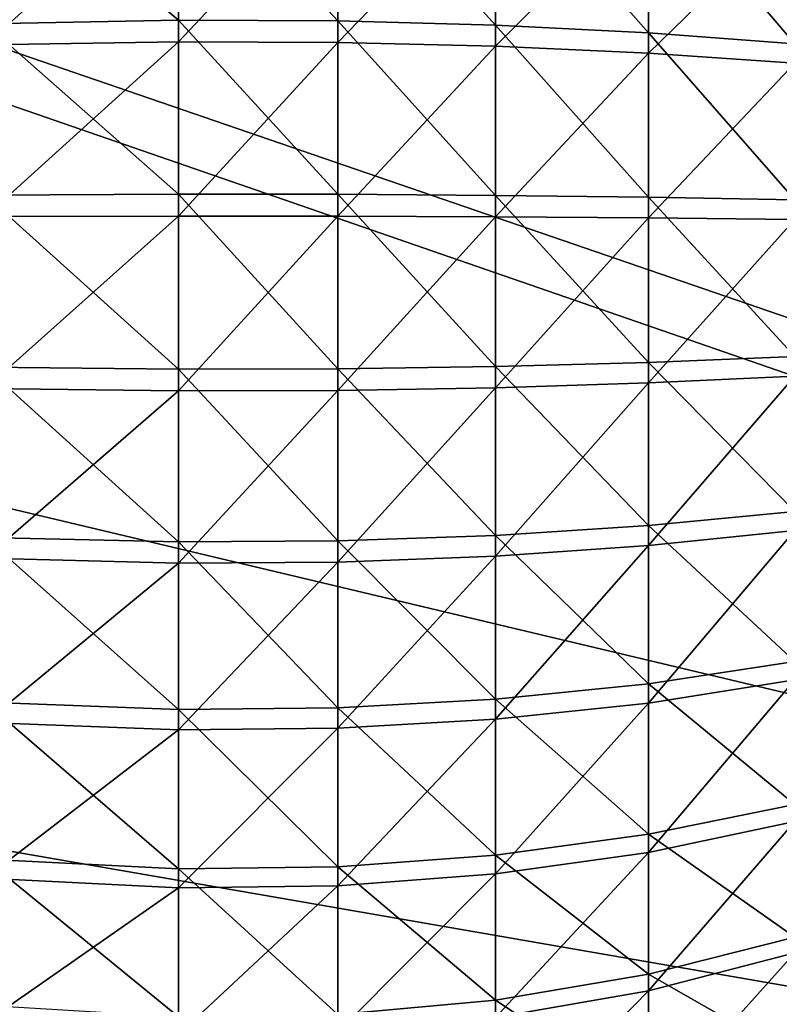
# Model space of a CAD drawing. Extents: x -118 to 117, y 0 to 85.
# Tile 68 of 132: x 0 to 18, y 29 to 52. Entities that reach past the tile are written whole.
import ezdxf

# ---------------------------------------------------------------- set-up
doc = ezdxf.new("R2010")
doc.units = 0
doc.header["$LTSCALE"] = 25.4
doc.layers.get('0').update_dxf_attribs({"color": 13, "linetype": 'CONTINUOUS'})

# ---------------------------------------------------------------- blocks, each defined once
blk = doc.blocks.new('ASSAM-4453_STL')
at = {"color": 18}
mesh = blk.add_polyface(dxfattribs=at)
corners = [(100, 16.979, 92.39), (-100, 64.551, 87.39), (-100, 16.979, 92.39), (-97.853, 84.979, 85.243), (97.853, 84.979, 85.243), (100, 64.551, 87.39)]
mesh.append_faces([[corners[k] for k in face] for face in [(0, 1, 2), (4, 0, 5)]], dxfattribs={"vtx0": -1, "color": 18})
mesh.append_faces([[corners[k] for k in face] for face in [(1, 0, 3), (3, 0, 4)]], dxfattribs={"vtx0": -1, "vtx1": -1, "color": 18})
mesh = blk.add_polyface(dxfattribs=at)
corners = [(-97.853, 84.979, 19.537), (-100, 16.979, 12.39), (-100, 64.551, 17.39), (100, 16.979, 12.39), (97.853, 84.979, 19.537), (100, 64.551, 17.39)]
mesh.append_faces([[corners[k] for k in face] for face in [(0, 1, 2), (3, 4, 5)]], dxfattribs={"vtx0": -1, "color": 18})
mesh.append_faces([[corners[k] for k in face] for face in [(1, 0, 3)]], dxfattribs={"vtx0": -1, "vtx1": -1, "color": 18})
mesh.append_faces([[corners[k] for k in face] for face in [(3, 0, 4)]], dxfattribs={"vtx0": -1, "vtx2": -1, "color": 18})
at = {"color": 7}
mesh = blk.add_polyface(dxfattribs=at)
corners = [(-96.502, 83.479, 83.893), (-100, 15.479, 91.04), (-100, 50.201, 87.39), (100, 15.479, 91.04), (96.502, 83.479, 83.893), (100, 50.201, 87.39)]
mesh.append_faces([[corners[k] for k in face] for face in [(0, 1, 2), (3, 4, 5)]], dxfattribs={"vtx0": -1, "color": 7})
mesh.append_faces([[corners[k] for k in face] for face in [(1, 0, 3)]], dxfattribs={"vtx0": -1, "vtx1": -1, "color": 7})
mesh.append_faces([[corners[k] for k in face] for face in [(3, 0, 4)]], dxfattribs={"vtx0": -1, "vtx2": -1, "color": 7})
mesh = blk.add_polyface(dxfattribs=at)
corners = [(100, 15.479, 13.741), (-100, 50.201, 17.39), (-100, 15.479, 13.741), (-96.502, 83.479, 20.888), (96.502, 83.479, 20.888), (100, 50.201, 17.39)]
mesh.append_faces([[corners[k] for k in face] for face in [(0, 1, 2), (4, 0, 5)]], dxfattribs={"vtx0": -1, "color": 7})
mesh.append_faces([[corners[k] for k in face] for face in [(1, 0, 3), (3, 0, 4)]], dxfattribs={"vtx0": -1, "vtx1": -1, "color": 7})
mesh = blk.add_polyface(dxfattribs=at)
corners = [(3.622, 52.145, 82.742), (-0.857, 55.939, 81.324), (-0.857, 52.064, 82.282), (3.622, 56.081, 81.769)]
mesh.append_faces([[corners[k] for k in face] for face in [(0, 1, 2), (1, 0, 3)]], dxfattribs={"vtx0": -1, "color": 7})
mesh = blk.add_polyface(dxfattribs=at)
corners = [(7.313, 52.128, 82.646), (3.622, 56.081, 81.769), (3.622, 52.145, 82.742), (7.313, 56.051, 81.676)]
mesh.append_faces([[corners[k] for k in face] for face in [(0, 1, 2), (1, 0, 3)]], dxfattribs={"vtx0": -1, "color": 7})
mesh = blk.add_polyface(dxfattribs=at)
corners = [(10.962, 52.03, 82.089), (7.313, 56.051, 81.676), (7.313, 52.128, 82.646), (10.962, 55.879, 81.137)]
mesh.append_faces([[corners[k] for k in face] for face in [(0, 1, 2), (1, 0, 3)]], dxfattribs={"vtx0": -1, "color": 7})
mesh = blk.add_polyface(dxfattribs=at)
corners = [(14.51, 51.851, 81.081), (10.962, 55.879, 81.137), (10.962, 52.03, 82.089), (14.51, 55.568, 80.163)]
mesh.append_faces([[corners[k] for k in face] for face in [(0, 1, 2), (1, 0, 3)]], dxfattribs={"vtx0": -1, "color": 7})
mesh = blk.add_polyface(dxfattribs=at)
corners = [(3.622, 55.597, 23.797), (-0.857, 51.572, 23.351), (-0.857, 55.462, 24.244), (3.622, 51.646, 22.89)]
mesh.append_faces([[corners[k] for k in face] for face in [(0, 1, 2), (1, 0, 3)]], dxfattribs={"vtx0": -1, "color": 7})
mesh = blk.add_polyface(dxfattribs=at)
corners = [(7.313, 55.569, 23.891), (3.622, 51.646, 22.89), (3.622, 55.597, 23.797), (7.313, 51.63, 22.987)]
mesh.append_faces([[corners[k] for k in face] for face in [(0, 1, 2), (1, 0, 3)]], dxfattribs={"vtx0": -1, "color": 7})
mesh = blk.add_polyface(dxfattribs=at)
corners = [(10.962, 55.406, 24.432), (7.313, 51.63, 22.987), (7.313, 55.569, 23.891), (10.962, 51.541, 23.545)]
mesh.append_faces([[corners[k] for k in face] for face in [(0, 1, 2), (1, 0, 3)]], dxfattribs={"vtx0": -1, "color": 7})
mesh = blk.add_polyface(dxfattribs=at)
corners = [(17.899, 51.595, 79.639), (14.51, 55.568, 80.163), (14.51, 51.851, 81.081), (17.899, 55.122, 78.767)]
mesh.append_faces([[corners[k] for k in face] for face in [(0, 1, 2), (1, 0, 3)]], dxfattribs={"vtx0": -1, "color": 7})
mesh = blk.add_polyface(dxfattribs=at)
corners = [(14.51, 55.111, 25.412), (10.962, 51.541, 23.545), (10.962, 55.406, 24.432), (14.51, 51.379, 24.555)]
mesh.append_faces([[corners[k] for k in face] for face in [(0, 1, 2), (1, 0, 3)]], dxfattribs={"vtx0": -1, "color": 7})
mesh = blk.add_polyface(dxfattribs=at)
corners = [(17.899, 54.688, 26.815), (14.51, 51.379, 24.555), (14.51, 55.111, 25.412), (17.899, 51.147, 26.002)]
mesh.append_faces([[corners[k] for k in face] for face in [(0, 1, 2), (1, 0, 3)]], dxfattribs={"vtx0": -1, "color": 7})
mesh = blk.add_polyface(dxfattribs=at)
corners = [(3.622, 48.115, 83.182), (-0.857, 52.064, 82.282), (-0.857, 48.095, 82.715), (3.622, 52.145, 82.742)]
mesh.append_faces([[corners[k] for k in face] for face in [(0, 1, 2), (1, 0, 3)]], dxfattribs={"vtx0": -1, "color": 7})
mesh = blk.add_polyface(dxfattribs=at)
corners = [(7.313, 48.111, 83.084), (3.622, 52.145, 82.742), (3.622, 48.115, 83.182), (7.313, 52.128, 82.646)]
mesh.append_faces([[corners[k] for k in face] for face in [(0, 1, 2), (1, 0, 3)]], dxfattribs={"vtx0": -1, "color": 7})
mesh = blk.add_polyface(dxfattribs=at)
corners = [(10.962, 48.087, 82.519), (7.313, 52.128, 82.646), (7.313, 48.111, 83.084), (10.962, 52.03, 82.089)]
mesh.append_faces([[corners[k] for k in face] for face in [(0, 1, 2), (1, 0, 3)]], dxfattribs={"vtx0": -1, "color": 7})
mesh = blk.add_polyface(dxfattribs=at)
corners = [(14.51, 48.044, 81.496), (10.962, 52.03, 82.089), (10.962, 48.087, 82.519), (14.51, 51.851, 81.081)]
mesh.append_faces([[corners[k] for k in face] for face in [(0, 1, 2), (1, 0, 3)]], dxfattribs={"vtx0": -1, "color": 7})
mesh = blk.add_polyface(dxfattribs=at)
corners = [(17.899, 47.983, 80.033), (14.51, 51.851, 81.081), (14.51, 48.044, 81.496), (17.899, 51.595, 79.639)]
mesh.append_faces([[corners[k] for k in face] for face in [(0, 1, 2), (1, 0, 3)]], dxfattribs={"vtx0": -1, "color": 7})
mesh = blk.add_polyface(dxfattribs=at)
corners = [(3.622, 51.646, 22.89), (-0.857, 47.597, 22.985), (-0.857, 51.572, 23.351), (3.622, 47.608, 22.518)]
mesh.append_faces([[corners[k] for k in face] for face in [(0, 1, 2), (1, 0, 3)]], dxfattribs={"vtx0": -1, "color": 7})
mesh = blk.add_polyface(dxfattribs=at)
corners = [(7.313, 51.63, 22.987), (3.622, 47.608, 22.518), (3.622, 51.646, 22.89), (7.313, 47.606, 22.616)]
mesh.append_faces([[corners[k] for k in face] for face in [(0, 1, 2), (1, 0, 3)]], dxfattribs={"vtx0": -1, "color": 7})
mesh = blk.add_polyface(dxfattribs=at)
corners = [(10.962, 51.541, 23.545), (7.313, 47.606, 22.616), (7.313, 51.63, 22.987), (10.962, 47.592, 23.181)]
mesh.append_faces([[corners[k] for k in face] for face in [(0, 1, 2), (1, 0, 3)]], dxfattribs={"vtx0": -1, "color": 7})
mesh = blk.add_polyface(dxfattribs=at)
corners = [(14.51, 51.379, 24.555), (10.962, 47.592, 23.181), (10.962, 51.541, 23.545), (14.51, 47.566, 24.204)]
mesh.append_faces([[corners[k] for k in face] for face in [(0, 1, 2), (1, 0, 3)]], dxfattribs={"vtx0": -1, "color": 7})
mesh = blk.add_polyface(dxfattribs=at)
corners = [(17.899, 51.147, 26.002), (14.51, 47.566, 24.204), (14.51, 51.379, 24.555), (17.899, 47.529, 25.668)]
mesh.append_faces([[corners[k] for k in face] for face in [(0, 1, 2), (1, 0, 3)]], dxfattribs={"vtx0": -1, "color": 7})
mesh = blk.add_polyface(dxfattribs=at)
corners = [(3.622, 44.062, 83.08), (-0.857, 48.095, 82.715), (-0.857, 44.105, 82.614), (3.622, 48.115, 83.182)]
mesh.append_faces([[corners[k] for k in face] for face in [(0, 1, 2), (1, 0, 3)]], dxfattribs={"vtx0": -1, "color": 7})
mesh = blk.add_polyface(dxfattribs=at)
corners = [(7.313, 44.071, 82.982), (3.622, 48.115, 83.182), (3.622, 44.062, 83.08), (7.313, 48.111, 83.084)]
mesh.append_faces([[corners[k] for k in face] for face in [(0, 1, 2), (1, 0, 3)]], dxfattribs={"vtx0": -1, "color": 7})
mesh = blk.add_polyface(dxfattribs=at)
corners = [(10.962, 44.123, 82.419), (7.313, 48.111, 83.084), (7.313, 44.071, 82.982), (10.962, 48.087, 82.519)]
mesh.append_faces([[corners[k] for k in face] for face in [(0, 1, 2), (1, 0, 3)]], dxfattribs={"vtx0": -1, "color": 7})
mesh = blk.add_polyface(dxfattribs=at)
corners = [(14.51, 44.217, 81.4), (10.962, 48.087, 82.519), (10.962, 44.123, 82.419), (14.51, 48.044, 81.496)]
mesh.append_faces([[corners[k] for k in face] for face in [(0, 1, 2), (1, 0, 3)]], dxfattribs={"vtx0": -1, "color": 7})
mesh = blk.add_polyface(dxfattribs=at)
corners = [(17.899, 44.351, 79.942), (14.51, 48.044, 81.496), (14.51, 44.217, 81.4), (17.899, 47.983, 80.033)]
mesh.append_faces([[corners[k] for k in face] for face in [(0, 1, 2), (1, 0, 3)]], dxfattribs={"vtx0": -1, "color": 7})
mesh = blk.add_polyface(dxfattribs=at)
corners = [(3.622, 47.608, 22.518), (-0.857, 43.608, 23.152), (-0.857, 47.597, 22.985), (3.622, 43.558, 22.687)]
mesh.append_faces([[corners[k] for k in face] for face in [(0, 1, 2), (1, 0, 3)]], dxfattribs={"vtx0": -1, "color": 7})
mesh = blk.add_polyface(dxfattribs=at)
corners = [(7.313, 47.606, 22.616), (3.622, 43.558, 22.687), (3.622, 47.608, 22.518), (7.313, 43.568, 22.784)]
mesh.append_faces([[corners[k] for k in face] for face in [(0, 1, 2), (1, 0, 3)]], dxfattribs={"vtx0": -1, "color": 7})
mesh = blk.add_polyface(dxfattribs=at)
corners = [(10.962, 47.592, 23.181), (7.313, 43.568, 22.784), (7.313, 47.606, 22.616), (10.962, 43.629, 23.346)]
mesh.append_faces([[corners[k] for k in face] for face in [(0, 1, 2), (1, 0, 3)]], dxfattribs={"vtx0": -1, "color": 7})
mesh = blk.add_polyface(dxfattribs=at)
corners = [(14.51, 47.566, 24.204), (10.962, 43.629, 23.346), (10.962, 47.592, 23.181), (14.51, 43.74, 24.364)]
mesh.append_faces([[corners[k] for k in face] for face in [(0, 1, 2), (1, 0, 3)]], dxfattribs={"vtx0": -1, "color": 7})
mesh = blk.add_polyface(dxfattribs=at)
corners = [(17.899, 47.529, 25.668), (14.51, 43.74, 24.364), (14.51, 47.566, 24.204), (17.899, 43.899, 25.82)]
mesh.append_faces([[corners[k] for k in face] for face in [(0, 1, 2), (1, 0, 3)]], dxfattribs={"vtx0": -1, "color": 7})
mesh = blk.add_polyface(dxfattribs=at)
corners = [(17.899, 40.764, 79.367), (14.51, 44.217, 81.4), (14.51, 40.436, 80.795), (17.899, 44.351, 79.942)]
mesh.append_faces([[corners[k] for k in face] for face in [(0, 1, 2), (1, 0, 3)]], dxfattribs={"vtx0": -1, "color": 7})
mesh = blk.add_polyface(dxfattribs=at)
corners = [(3.622, 40.059, 82.439), (-0.857, 44.105, 82.614), (-0.857, 40.163, 81.983), (3.622, 44.062, 83.08)]
mesh.append_faces([[corners[k] for k in face] for face in [(0, 1, 2), (1, 0, 3)]], dxfattribs={"vtx0": -1, "color": 7})
mesh = blk.add_polyface(dxfattribs=at)
corners = [(7.313, 40.081, 82.343), (3.622, 44.062, 83.08), (3.622, 40.059, 82.439), (7.313, 44.071, 82.982)]
mesh.append_faces([[corners[k] for k in face] for face in [(0, 1, 2), (1, 0, 3)]], dxfattribs={"vtx0": -1, "color": 7})
mesh = blk.add_polyface(dxfattribs=at)
corners = [(10.962, 40.207, 81.793), (7.313, 44.071, 82.982), (7.313, 40.081, 82.343), (10.962, 44.123, 82.419)]
mesh.append_faces([[corners[k] for k in face] for face in [(0, 1, 2), (1, 0, 3)]], dxfattribs={"vtx0": -1, "color": 7})
mesh = blk.add_polyface(dxfattribs=at)
corners = [(14.51, 40.436, 80.795), (10.962, 44.123, 82.419), (10.962, 40.207, 81.793), (14.51, 44.217, 81.4)]
mesh.append_faces([[corners[k] for k in face] for face in [(0, 1, 2), (1, 0, 3)]], dxfattribs={"vtx0": -1, "color": 7})
mesh = blk.add_polyface(dxfattribs=at)
corners = [(17.899, 43.899, 25.82), (14.51, 39.97, 25.032), (14.51, 43.74, 24.364), (17.899, 40.322, 26.454)]
mesh.append_faces([[corners[k] for k in face] for face in [(0, 1, 2), (1, 0, 3)]], dxfattribs={"vtx0": -1, "color": 7})
mesh = blk.add_polyface(dxfattribs=at)
corners = [(3.622, 43.558, 22.687), (-0.857, 39.678, 23.849), (-0.857, 43.608, 23.152), (3.622, 39.566, 23.395)]
mesh.append_faces([[corners[k] for k in face] for face in [(0, 1, 2), (1, 0, 3)]], dxfattribs={"vtx0": -1, "color": 7})
mesh = blk.add_polyface(dxfattribs=at)
corners = [(10.962, 43.629, 23.346), (7.313, 39.589, 23.49), (7.313, 43.568, 22.784), (10.962, 39.725, 24.039)]
mesh.append_faces([[corners[k] for k in face] for face in [(0, 1, 2), (1, 0, 3)]], dxfattribs={"vtx0": -1, "color": 7})
mesh = blk.add_polyface(dxfattribs=at)
corners = [(14.51, 43.74, 24.364), (10.962, 39.725, 24.039), (10.962, 43.629, 23.346), (14.51, 39.97, 25.032)]
mesh.append_faces([[corners[k] for k in face] for face in [(0, 1, 2), (1, 0, 3)]], dxfattribs={"vtx0": -1, "color": 7})
mesh = blk.add_polyface(dxfattribs=at)
corners = [(7.313, 43.568, 22.784), (3.622, 39.566, 23.395), (3.622, 43.558, 22.687), (7.313, 39.589, 23.49)]
mesh.append_faces([[corners[k] for k in face] for face in [(0, 1, 2), (1, 0, 3)]], dxfattribs={"vtx0": -1, "color": 7})
mesh = blk.add_polyface(dxfattribs=at)
corners = [(17.899, 37.285, 78.32), (14.51, 40.436, 80.795), (14.51, 36.769, 79.691), (17.899, 40.764, 79.367)]
mesh.append_faces([[corners[k] for k in face] for face in [(0, 1, 2), (1, 0, 3)]], dxfattribs={"vtx0": -1, "color": 7})
mesh = blk.add_polyface(dxfattribs=at)
corners = [(14.51, 36.769, 79.691), (10.962, 40.207, 81.793), (10.962, 36.41, 80.649), (14.51, 40.436, 80.795)]
mesh.append_faces([[corners[k] for k in face] for face in [(0, 1, 2), (1, 0, 3)]], dxfattribs={"vtx0": -1, "color": 7})
mesh = blk.add_polyface(dxfattribs=at)
corners = [(3.622, 36.176, 81.27), (-0.857, 40.163, 81.983), (-0.857, 36.341, 80.833), (3.622, 40.059, 82.439)]
mesh.append_faces([[corners[k] for k in face] for face in [(0, 1, 2), (1, 0, 3)]], dxfattribs={"vtx0": -1, "color": 7})
mesh = blk.add_polyface(dxfattribs=at)
corners = [(10.962, 36.41, 80.649), (7.313, 40.081, 82.343), (7.313, 36.211, 81.178), (10.962, 40.207, 81.793)]
mesh.append_faces([[corners[k] for k in face] for face in [(0, 1, 2), (1, 0, 3)]], dxfattribs={"vtx0": -1, "color": 7})
mesh = blk.add_polyface(dxfattribs=at)
corners = [(17.899, 40.322, 26.454), (14.51, 36.323, 26.197), (14.51, 39.97, 25.032), (17.899, 36.861, 27.56)]
mesh.append_faces([[corners[k] for k in face] for face in [(0, 1, 2), (1, 0, 3)]], dxfattribs={"vtx0": -1, "color": 7})
mesh = blk.add_polyface(dxfattribs=at)
corners = [(7.313, 36.211, 81.178), (3.622, 40.059, 82.439), (3.622, 36.176, 81.27), (7.313, 40.081, 82.343)]
mesh.append_faces([[corners[k] for k in face] for face in [(0, 1, 2), (1, 0, 3)]], dxfattribs={"vtx0": -1, "color": 7})
mesh = blk.add_polyface(dxfattribs=at)
corners = [(14.51, 39.97, 25.032), (10.962, 35.947, 25.245), (10.962, 39.725, 24.039), (14.51, 36.323, 26.197)]
mesh.append_faces([[corners[k] for k in face] for face in [(0, 1, 2), (1, 0, 3)]], dxfattribs={"vtx0": -1, "color": 7})
mesh = blk.add_polyface(dxfattribs=at)
corners = [(10.962, 39.725, 24.039), (7.313, 35.739, 24.719), (7.313, 39.589, 23.49), (10.962, 35.947, 25.245)]
mesh.append_faces([[corners[k] for k in face] for face in [(0, 1, 2), (1, 0, 3)]], dxfattribs={"vtx0": -1, "color": 7})
mesh = blk.add_polyface(dxfattribs=at)
corners = [(3.622, 39.566, 23.395), (-0.857, 35.875, 25.063), (-0.857, 39.678, 23.849), (3.622, 35.703, 24.628)]
mesh.append_faces([[corners[k] for k in face] for face in [(0, 1, 2), (1, 0, 3)]], dxfattribs={"vtx0": -1, "color": 7})
mesh = blk.add_polyface(dxfattribs=at)
corners = [(7.313, 39.589, 23.49), (3.622, 35.703, 24.628), (3.622, 39.566, 23.395), (7.313, 35.739, 24.719)]
mesh.append_faces([[corners[k] for k in face] for face in [(0, 1, 2), (1, 0, 3)]], dxfattribs={"vtx0": -1, "color": 7})
mesh = blk.add_polyface(dxfattribs=at)
corners = [(17.899, 33.976, 76.818), (14.51, 36.769, 79.691), (14.51, 33.283, 78.109), (17.899, 37.285, 78.32)]
mesh.append_faces([[corners[k] for k in face] for face in [(0, 1, 2), (1, 0, 3)]], dxfattribs={"vtx0": -1, "color": 7})
mesh = blk.add_polyface(dxfattribs=at)
corners = [(14.51, 33.283, 78.109), (10.962, 36.41, 80.649), (10.962, 32.799, 79.01), (14.51, 36.769, 79.691)]
mesh.append_faces([[corners[k] for k in face] for face in [(0, 1, 2), (1, 0, 3)]], dxfattribs={"vtx0": -1, "color": 7})
mesh = blk.add_polyface(dxfattribs=at)
corners = [(17.899, 36.861, 27.56), (14.51, 32.863, 27.838), (14.51, 36.323, 26.197), (17.899, 33.578, 29.117)]
mesh.append_faces([[corners[k] for k in face] for face in [(0, 1, 2), (1, 0, 3)]], dxfattribs={"vtx0": -1, "color": 7})
mesh = blk.add_polyface(dxfattribs=at)
corners = [(3.622, 32.485, 79.594), (-0.857, 36.341, 80.833), (-0.857, 32.706, 79.183), (3.622, 36.176, 81.27)]
mesh.append_faces([[corners[k] for k in face] for face in [(0, 1, 2), (1, 0, 3)]], dxfattribs={"vtx0": -1, "color": 7})
mesh = blk.add_polyface(dxfattribs=at)
corners = [(10.962, 32.799, 79.01), (7.313, 36.211, 81.178), (7.313, 32.531, 79.508), (10.962, 36.41, 80.649)]
mesh.append_faces([[corners[k] for k in face] for face in [(0, 1, 2), (1, 0, 3)]], dxfattribs={"vtx0": -1, "color": 7})
mesh = blk.add_polyface(dxfattribs=at)
corners = [(14.51, 36.323, 26.197), (10.962, 32.364, 26.944), (10.962, 35.947, 25.245), (14.51, 32.863, 27.838)]
mesh.append_faces([[corners[k] for k in face] for face in [(0, 1, 2), (1, 0, 3)]], dxfattribs={"vtx0": -1, "color": 7})
mesh = blk.add_polyface(dxfattribs=at)
corners = [(7.313, 32.531, 79.508), (3.622, 36.176, 81.27), (3.622, 32.485, 79.594), (7.313, 36.211, 81.178)]
mesh.append_faces([[corners[k] for k in face] for face in [(0, 1, 2), (1, 0, 3)]], dxfattribs={"vtx0": -1, "color": 7})
mesh = blk.add_polyface(dxfattribs=at)
corners = [(3.622, 35.703, 24.628), (-0.857, 32.268, 26.774), (-0.857, 35.875, 25.063), (3.622, 32.04, 26.366)]
mesh.append_faces([[corners[k] for k in face] for face in [(0, 1, 2), (1, 0, 3)]], dxfattribs={"vtx0": -1, "color": 7})
mesh = blk.add_polyface(dxfattribs=at)
corners = [(10.962, 35.947, 25.245), (7.313, 32.088, 26.451), (7.313, 35.739, 24.719), (10.962, 32.364, 26.944)]
mesh.append_faces([[corners[k] for k in face] for face in [(0, 1, 2), (1, 0, 3)]], dxfattribs={"vtx0": -1, "color": 7})
mesh = blk.add_polyface(dxfattribs=at)
corners = [(7.313, 35.739, 24.719), (3.622, 32.04, 26.366), (3.622, 35.703, 24.628), (7.313, 32.088, 26.451)]
mesh.append_faces([[corners[k] for k in face] for face in [(0, 1, 2), (1, 0, 3)]], dxfattribs={"vtx0": -1, "color": 7})
mesh = blk.add_polyface(dxfattribs=at)
corners = [(17.899, 30.898, 74.889), (14.51, 33.283, 78.109), (14.51, 30.038, 76.075), (17.899, 33.976, 76.818)]
mesh.append_faces([[corners[k] for k in face] for face in [(0, 1, 2), (1, 0, 3)]], dxfattribs={"vtx0": -1, "color": 7})
mesh = blk.add_polyface(dxfattribs=at)
corners = [(17.899, 33.578, 29.117), (14.51, 29.653, 29.925), (14.51, 32.863, 27.838), (17.899, 30.532, 31.097)]
mesh.append_faces([[corners[k] for k in face] for face in [(0, 1, 2), (1, 0, 3)]], dxfattribs={"vtx0": -1, "color": 7})
mesh = blk.add_polyface(dxfattribs=at)
corners = [(14.51, 30.038, 76.075), (10.962, 32.799, 79.01), (10.962, 29.438, 76.904), (14.51, 33.283, 78.109)]
mesh.append_faces([[corners[k] for k in face] for face in [(0, 1, 2), (1, 0, 3)]], dxfattribs={"vtx0": -1, "color": 7})
mesh = blk.add_polyface(dxfattribs=at)
corners = [(14.51, 32.863, 27.838), (10.962, 29.039, 29.106), (10.962, 32.364, 26.944), (14.51, 29.653, 29.925)]
mesh.append_faces([[corners[k] for k in face] for face in [(0, 1, 2), (1, 0, 3)]], dxfattribs={"vtx0": -1, "color": 7})
mesh = blk.add_polyface(dxfattribs=at)
corners = [(3.622, 29.049, 77.441), (-0.857, 32.706, 79.183), (-0.857, 29.323, 77.063), (3.622, 32.485, 79.594)]
mesh.append_faces([[corners[k] for k in face] for face in [(0, 1, 2), (1, 0, 3)]], dxfattribs={"vtx0": -1, "color": 7})
mesh = blk.add_polyface(dxfattribs=at)
corners = [(10.962, 29.438, 76.904), (7.313, 32.531, 79.508), (7.313, 29.107, 77.362), (10.962, 32.799, 79.01)]
mesh.append_faces([[corners[k] for k in face] for face in [(0, 1, 2), (1, 0, 3)]], dxfattribs={"vtx0": -1, "color": 7})
mesh = blk.add_polyface(dxfattribs=at)
corners = [(7.313, 29.107, 77.362), (3.622, 32.485, 79.594), (3.622, 29.049, 77.441), (7.313, 32.531, 79.508)]
mesh.append_faces([[corners[k] for k in face] for face in [(0, 1, 2), (1, 0, 3)]], dxfattribs={"vtx0": -1, "color": 7})
mesh = blk.add_polyface(dxfattribs=at)
corners = [(3.622, 32.04, 26.366), (-0.857, 28.922, 28.949), (-0.857, 32.268, 26.774), (3.622, 28.641, 28.576)]
mesh.append_faces([[corners[k] for k in face] for face in [(0, 1, 2), (1, 0, 3)]], dxfattribs={"vtx0": -1, "color": 7})
mesh = blk.add_polyface(dxfattribs=at)
corners = [(10.962, 32.364, 26.944), (7.313, 28.7, 28.654), (7.313, 32.088, 26.451), (10.962, 29.039, 29.106)]
mesh.append_faces([[corners[k] for k in face] for face in [(0, 1, 2), (1, 0, 3)]], dxfattribs={"vtx0": -1, "color": 7})
mesh = blk.add_polyface(dxfattribs=at)
corners = [(7.313, 32.088, 26.451), (3.622, 28.641, 28.576), (3.622, 32.04, 26.366), (7.313, 28.7, 28.654)]
mesh.append_faces([[corners[k] for k in face] for face in [(0, 1, 2), (1, 0, 3)]], dxfattribs={"vtx0": -1, "color": 7})
mesh = blk.add_polyface(dxfattribs=at)
corners = [(17.899, 28.103, 72.566), (14.51, 30.038, 76.075), (14.51, 27.094, 73.628), (17.899, 30.898, 74.889)]
mesh.append_faces([[corners[k] for k in face] for face in [(0, 1, 2), (1, 0, 3)]], dxfattribs={"vtx0": -1, "color": 7})
mesh = blk.add_polyface(dxfattribs=at)
corners = [(17.899, 30.532, 31.097), (14.51, 26.75, 32.421), (14.51, 29.653, 29.925), (17.899, 27.777, 33.466)]
mesh.append_faces([[corners[k] for k in face] for face in [(0, 1, 2), (1, 0, 3)]], dxfattribs={"vtx0": -1, "color": 7})
mesh = blk.add_polyface(dxfattribs=at)
corners = [(14.51, 27.094, 73.628), (10.962, 29.438, 76.904), (10.962, 26.389, 74.369), (14.51, 30.038, 76.075)]
mesh.append_faces([[corners[k] for k in face] for face in [(0, 1, 2), (1, 0, 3)]], dxfattribs={"vtx0": -1, "color": 7})
mesh = blk.add_polyface(dxfattribs=at)
corners = [(10.962, 26.389, 74.369), (7.313, 29.107, 77.362), (7.313, 25.999, 74.779), (10.962, 29.438, 76.904)]
mesh.append_faces([[corners[k] for k in face] for face in [(0, 1, 2), (1, 0, 3)]], dxfattribs={"vtx0": -1, "color": 7})
mesh = blk.add_polyface(dxfattribs=at)
corners = [(14.51, 29.653, 29.925), (10.962, 26.032, 31.692), (10.962, 29.039, 29.106), (14.51, 26.75, 32.421)]
mesh.append_faces([[corners[k] for k in face] for face in [(0, 1, 2), (1, 0, 3)]], dxfattribs={"vtx0": -1, "color": 7})

msp = doc.modelspace()

# ---------------------------------------------------------------- block references
at = {"color": 0}
msp.add_blockref('ASSAM-4453_STL', (0, 0), dxfattribs=at)

doc.saveas('drawing.dxf')
